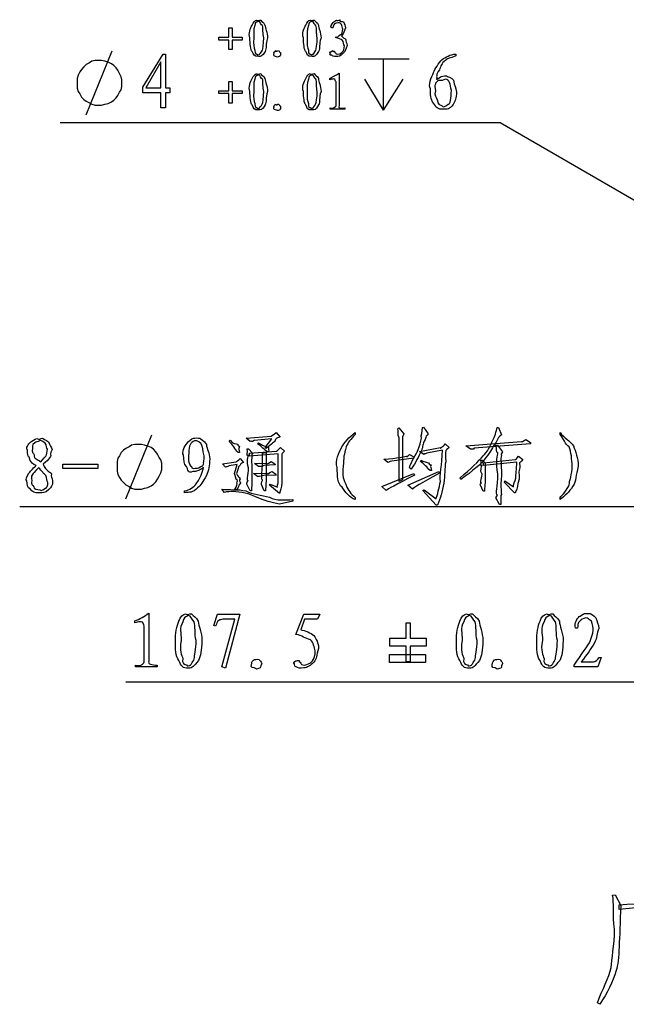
# Model space of a CAD drawing. Header units: millimetres. Extents: x 3 to 297, y 2 to 209.
# Tile 56 of 92: x 132 to 158, y 125 to 168. Entities that reach past the tile are written whole.
import ezdxf

# ---------------------------------------------------------------- set-up
doc = ezdxf.new("R2010")
doc.units = ezdxf.units.MM
doc.layers.get('0').update_dxf_attribs({"linetype": 'CONTINUOUS'})

msp = doc.modelspace()

# ---------------------------------------------------------------- linework, layer by layer
at = {"color": 5}
for p, q in [((140.72, 167.932), (140.857, 167.932)), ((140.72, 167.524), (140.72, 167.932)), ((140.857, 167.932), (140.857, 167.524)), ((142.285, 168.053), (142.285, 168.053)), ((144.611, 168.053), (144.611, 168.053)), ((145.24, 167.932), (145.185, 167.932)), ((140.284, 167.397), (140.284, 167.524)), ((140.284, 167.524), (140.72, 167.524)), ((140.72, 167.397), (140.284, 167.397)), ((140.72, 166.989), (140.72, 167.397)), ((140.857, 167.524), (141.293, 167.524)), ((141.293, 167.397), (140.857, 167.397)), ((140.857, 167.397), (140.857, 166.989)), ((141.293, 167.524), (141.293, 167.397)), ((145.367, 167.491), (145.367, 167.546)), ((134.515, 164.148), (135.643, 166.934)), ((140.857, 166.989), (140.72, 166.989)), ((141.844, 166.967), (141.844, 166.967)), ((144.17, 166.967), (144.17, 166.967)), ((134.902, 166.511), (134.761, 166.475)), ((135.044, 166.511), (134.902, 166.511)), ((135.184, 166.511), (135.044, 166.511)), ((135.326, 166.475), (135.184, 166.511)), ((136.98, 165.349), (137.856, 166.788)), ((137.856, 166.788), (137.961, 166.788)), ((137.961, 166.788), (137.961, 165.322)), ((142.903, 166.686), (142.903, 166.686)), ((146.333, 166.581), (148.555, 166.581)), ((147.425, 166.581), (147.425, 164.358)), ((150.58, 166.788), (150.58, 166.711)), ((134.302, 166.122), (134.232, 166.018)), ((134.408, 166.229), (134.302, 166.122)), ((134.515, 166.335), (134.408, 166.229)), ((134.655, 166.405), (134.515, 166.335)), ((134.761, 166.475), (134.655, 166.405)), ((135.467, 166.441), (135.326, 166.475)), ((135.607, 166.371), (135.467, 166.441)), ((135.713, 166.299), (135.607, 166.371)), ((135.819, 166.194), (135.713, 166.299)), ((135.89, 166.088), (135.819, 166.194)), ((135.96, 165.946), (135.89, 166.088)), ((137.757, 166.446), (137.101, 165.322)), ((137.757, 165.322), (137.757, 166.446)), ((134.162, 165.876), (134.126, 165.735)), ((134.126, 165.735), (134.126, 165.593)), ((134.232, 166.018), (134.162, 165.876)), ((136.032, 165.806), (135.96, 165.946)), ((136.066, 165.665), (136.032, 165.806)), ((136.066, 165.523), (136.066, 165.665)), ((142.285, 165.725), (142.285, 165.725)), ((144.611, 165.725), (144.611, 165.725)), ((145.102, 165.676), (145.102, 165.731)), ((145.51, 165.963), (145.51, 164.563)), ((146.615, 165.699), (147.425, 164.358)), ((148.273, 165.699), (147.425, 164.358)), ((150.481, 165.652), (150.481, 165.652)), ((134.126, 165.593), (134.126, 165.453)), ((134.126, 165.453), (134.126, 165.312)), ((134.126, 165.312), (134.162, 165.17)), ((135.96, 165.136), (136.032, 165.24)), ((136.032, 165.24), (136.066, 165.383)), ((136.066, 165.383), (136.066, 165.523)), ((136.98, 165.101), (136.98, 165.349)), ((137.101, 165.322), (137.757, 165.322)), ((137.961, 165.322), (138.154, 165.322)), ((138.154, 165.322), (138.154, 165.101)), ((140.72, 165.604), (140.857, 165.604)), ((140.72, 165.196), (140.72, 165.604)), ((140.857, 165.604), (140.857, 165.196)), ((145.372, 164.546), (145.372, 165.577)), ((134.162, 165.17), (134.232, 165.064)), ((134.232, 165.064), (134.302, 164.924)), ((134.302, 164.924), (134.408, 164.817)), ((134.408, 164.817), (134.515, 164.747)), ((135.607, 164.711), (135.713, 164.783)), ((135.713, 164.783), (135.819, 164.888)), ((135.819, 164.888), (135.89, 164.994)), ((135.89, 164.994), (135.96, 165.136)), ((137.757, 165.101), (136.98, 165.101)), ((137.757, 164.451), (137.757, 165.101)), ((138.154, 165.101), (137.961, 165.101)), ((137.961, 165.101), (137.961, 164.451)), ((140.284, 165.07), (140.284, 165.196)), ((140.284, 165.196), (140.72, 165.196)), ((140.72, 165.07), (140.284, 165.07)), ((140.72, 164.662), (140.72, 165.07)), ((140.857, 165.196), (141.293, 165.196)), ((141.293, 165.07), (140.857, 165.07)), ((140.857, 165.07), (140.857, 164.662)), ((141.293, 165.196), (141.293, 165.07)), ((149.692, 165.195), (149.692, 165.195)), ((134.515, 164.747), (134.655, 164.677)), ((134.655, 164.677), (134.761, 164.607)), ((134.761, 164.607), (134.902, 164.571)), ((134.902, 164.571), (135.044, 164.571)), ((135.044, 164.571), (135.184, 164.571)), ((135.184, 164.571), (135.326, 164.607)), ((135.326, 164.607), (135.467, 164.641)), ((135.467, 164.641), (135.607, 164.711)), ((137.961, 164.451), (137.757, 164.451)), ((140.857, 164.662), (140.72, 164.662)), ((141.844, 164.64), (141.844, 164.64)), ((142.903, 164.358), (142.903, 164.358)), ((144.17, 164.64), (144.17, 164.64)), ((145.118, 164.397), (145.118, 164.452)), ((145.752, 164.397), (145.118, 164.397)), ((145.752, 164.452), (145.752, 164.397)), ((152.506, 163.795), (133.386, 163.795)), ((161.536, 158.574), (152.506, 163.795)), ((136.242, 147.461), (137.371, 150.247)), ((142.767, 150.345), (142.944, 150.142)), ((146.208, 150.334), (146.208, 150.252)), ((148.062, 150.5), (148.101, 150.538)), ((148.101, 150.538), (148.321, 150.279)), ((149.126, 150.56), (149.181, 150.577)), ((149.181, 150.577), (149.38, 150.29)), ((152.379, 150.555), (152.435, 150.555)), ((152.435, 150.555), (152.561, 150.235)), ((155.109, 150.252), (155.109, 150.334)), ((136.631, 149.824), (136.489, 149.79)), ((136.772, 149.824), (136.631, 149.824)), ((136.914, 149.824), (136.772, 149.824)), ((137.054, 149.79), (136.914, 149.824)), ((140.728, 149.954), (140.766, 150.009)), ((141.461, 150.092), (142.553, 150.18)), ((141.637, 149.954), (141.461, 150.092)), ((141.637, 149.954), (141.637, 149.954)), ((142.58, 150.064), (141.814, 149.993)), ((141.963, 149.844), (142.007, 149.899)), ((142.288, 149.689), (142.58, 150.064)), ((148.117, 148.212), (148.117, 150.114)), ((149.082, 150.092), (149.082, 150.092)), ((150.118, 149.855), (150.294, 149.689)), ((151.018, 149.761), (153.432, 149.954)), ((153.823, 149.855), (151.371, 149.662)), ((152.192, 150.004), (152.192, 150.004)), ((153.625, 150.037), (153.823, 149.91)), ((153.823, 149.91), (153.823, 149.855)), ((136.032, 149.472), (135.96, 149.331)), ((136.136, 149.578), (136.032, 149.472)), ((136.242, 149.648), (136.136, 149.578)), ((136.385, 149.718), (136.242, 149.648)), ((136.489, 149.79), (136.385, 149.718)), ((137.195, 149.754), (137.054, 149.79)), ((137.337, 149.684), (137.195, 149.754)), ((137.443, 149.614), (137.337, 149.684)), ((137.547, 149.508), (137.443, 149.614)), ((137.619, 149.401), (137.547, 149.508)), ((137.69, 149.261), (137.619, 149.401)), ((139.551, 149.767), (139.551, 149.767)), ((141.175, 149.474), (141.119, 149.474)), ((141.516, 149.629), (141.571, 149.629)), ((141.571, 149.629), (141.737, 149.436)), ((141.61, 149.436), (142.767, 149.529)), ((141.61, 149.309), (141.61, 149.436)), ((142.861, 149.419), (141.61, 149.309)), ((142.183, 149.436), (142.332, 149.474)), ((142.332, 149.64), (142.288, 149.689)), ((142.332, 149.474), (142.332, 148.3)), ((142.442, 149.519), (142.398, 149.502)), ((142.861, 148.24), (142.861, 149.419)), ((142.96, 149.689), (143.126, 149.529)), ((148.564, 149.381), (148.757, 149.281)), ((148.999, 149.519), (149.914, 149.689)), ((149.192, 149.392), (148.999, 149.519)), ((149.997, 149.574), (149.324, 149.447)), ((151.211, 149.612), (151.018, 149.761)), ((152.324, 149.789), (152.396, 149.789)), ((152.396, 149.789), (152.616, 149.502)), ((132.537, 149.065), (132.537, 149.065)), ((132.636, 148.971), (132.636, 148.971)), ((133.493, 148.971), (135.015, 148.971)), ((133.493, 148.778), (133.493, 148.971)), ((135.015, 148.971), (135.015, 148.778)), ((135.89, 149.225), (135.855, 149.085)), ((135.855, 149.085), (135.855, 148.942)), ((135.855, 148.942), (135.855, 148.802)), ((135.96, 149.331), (135.89, 149.225)), ((137.76, 149.155), (137.69, 149.261)), ((137.796, 149.013), (137.76, 149.155)), ((137.796, 148.872), (137.796, 149.013)), ((139.882, 149.193), (139.882, 149.193)), ((140.436, 148.973), (141.037, 149.067)), ((140.574, 148.835), (140.436, 148.973)), ((141.081, 148.945), (140.728, 148.89)), ((140.954, 148.565), (141.081, 148.945)), ((141.202, 149.215), (141.351, 149.039)), ((141.825, 149), (142.36, 149.012)), ((142.007, 148.863), (141.825, 149)), ((142.553, 149.083), (142.718, 148.973)), ((142.553, 149.083), (142.553, 149.083)), ((142.718, 148.973), (142.723, 148.929)), ((147.627, 149.039), (147.445, 149.177)), ((148.757, 149.226), (147.792, 149.094)), ((148.757, 149.281), (148.757, 149.226)), ((149.043, 149.083), (149.071, 149.138)), ((149.043, 149.083), (149.043, 149.083)), ((151.674, 149.138), (151.718, 149.138)), ((151.718, 149.138), (151.861, 149.028)), ((151.784, 149.028), (153.162, 149.166)), ((153.239, 149.056), (151.784, 148.901)), ((151.784, 148.901), (151.784, 149.028)), ((151.861, 149.028), (151.861, 148.157)), ((153.239, 149.056), (153.239, 149.056)), ((153.305, 149.309), (153.498, 149.166)), ((132.443, 148.806), (132.443, 148.806)), ((135.015, 148.778), (133.493, 148.778)), ((135.855, 148.802), (135.855, 148.66)), ((135.855, 148.66), (135.89, 148.519)), ((135.89, 148.519), (135.96, 148.379)), ((137.69, 148.449), (137.76, 148.59)), ((137.76, 148.59), (137.796, 148.732)), ((137.796, 148.732), (137.796, 148.872)), ((141.792, 148.565), (142.371, 148.576)), ((141.963, 148.427), (141.792, 148.565)), ((142.723, 148.929), (142.238, 148.901)), ((142.591, 148.648), (142.751, 148.537)), ((142.591, 148.648), (142.591, 148.648)), ((142.751, 148.537), (142.767, 148.493)), ((147.367, 147.992), (148.757, 148.565)), ((148.498, 148.047), (149.842, 148.648)), ((148.635, 148.752), (148.564, 148.807)), ((148.757, 148.565), (148.784, 148.493)), ((149.517, 148.686), (149.462, 148.686)), ((149.842, 148.648), (149.87, 148.576)), ((152.407, 148.537), (152.407, 148.537)), ((155.897, 148.879), (155.897, 148.879)), ((135.96, 148.379), (136.032, 148.273)), ((136.032, 148.273), (136.136, 148.167)), ((136.136, 148.167), (136.242, 148.06)), ((137.337, 148.026), (137.443, 148.096)), ((137.443, 148.096), (137.547, 148.203)), ((137.547, 148.203), (137.619, 148.307)), ((137.619, 148.307), (137.69, 148.449)), ((141.637, 147.804), (141.5, 148.102)), ((141.72, 148.168), (141.692, 147.804)), ((142.767, 148.493), (142.238, 148.466)), ((142.332, 148.3), (142.305, 147.804)), ((142.481, 148.058), (142.508, 148.102)), ((142.508, 148.102), (142.823, 147.964)), ((143.015, 148.141), (143.015, 148.141)), ((148.266, 148.278), (148.117, 148.212)), ((150.803, 148.3), (150.764, 148.372)), ((152.699, 148.168), (152.71, 148.24)), ((153.134, 147.721), (152.699, 148.168)), ((152.71, 148.24), (153.09, 147.975)), ((136.242, 148.06), (136.385, 147.99)), ((136.385, 147.99), (136.489, 147.92)), ((136.489, 147.92), (136.631, 147.884)), ((136.631, 147.884), (136.772, 147.884)), ((136.772, 147.884), (136.914, 147.884)), ((136.914, 147.884), (137.054, 147.92)), ((137.054, 147.92), (137.195, 147.954)), ((137.195, 147.954), (137.337, 148.026)), ((138.791, 147.721), (138.791, 147.804)), ((140.518, 147.733), (140.414, 147.881)), ((141.053, 147.843), (140.954, 147.843)), ((141.456, 147.799), (141.456, 147.799)), ((141.692, 147.804), (141.637, 147.804)), ((142.255, 147.804), (142.128, 148.074)), ((142.305, 147.804), (142.255, 147.804)), ((142.916, 147.694), (142.481, 148.058)), ((145.635, 147.969), (145.635, 147.969)), ((147.555, 147.815), (147.367, 147.992)), ((147.555, 147.815), (147.555, 147.815)), ((148.69, 147.881), (148.498, 148.047)), ((149.153, 147.815), (149.208, 147.854)), ((149.732, 147.187), (149.153, 147.815)), ((149.208, 147.854), (149.721, 147.457)), ((151.773, 147.788), (151.646, 148.047)), ((151.823, 147.788), (151.773, 147.788)), ((143.49, 147.363), (142.916, 147.225)), ((143.49, 147.429), (143.49, 147.363)), ((146.208, 147.512), (146.208, 147.429)), ((152.479, 147.215), (152.324, 147.496)), ((155.109, 147.429), (155.109, 147.512)), ((159.209, 147.108), (131.622, 147.108)), ((149.787, 147.187), (149.732, 147.187)), ((152.534, 147.215), (152.479, 147.215)), ((136.621, 142.067), (136.621, 142.15)), ((137.239, 142.492), (137.239, 140.397)), ((139.38, 142.139), (139.38, 142.139)), ((140.056, 141.952), (140.221, 142.442)), ((140.221, 142.442), (141.191, 142.442)), ((140.414, 140.155), (140.971, 142.222)), ((140.971, 142.222), (140.452, 142.222)), ((141.191, 142.442), (140.574, 140.1)), ((143.627, 141.555), (143.98, 142.442)), ((144.008, 142.222), (143.837, 141.77)), ((143.98, 142.442), (144.664, 142.442)), ((144.57, 142.222), (144.008, 142.222)), ((144.664, 142.442), (144.57, 142.222)), ((151.594, 142.139), (151.594, 142.139)), ((155.083, 142.139), (155.083, 142.139)), ((137.029, 140.37), (137.029, 141.924)), ((140.138, 141.924), (140.056, 141.952)), ((148.423, 142.062), (148.588, 142.062)), ((148.423, 141.395), (148.423, 142.062)), ((148.588, 142.062), (148.588, 141.395)), ((155.869, 141.841), (155.786, 141.841)), ((147.718, 141.048), (147.718, 141.395)), ((147.718, 141.395), (148.423, 141.395)), ((148.588, 141.395), (149.294, 141.395)), ((149.294, 141.395), (149.294, 141.048)), ((144.471, 140.855), (144.471, 140.855)), ((148.423, 141.048), (147.718, 141.048)), ((148.423, 140.375), (148.423, 141.048)), ((149.294, 141.048), (148.588, 141.048)), ((148.588, 141.048), (148.588, 140.375)), ((138.713, 140.508), (138.713, 140.508)), ((147.69, 140.695), (149.266, 140.695)), ((147.69, 140.348), (147.69, 140.695)), ((149.266, 140.695), (149.266, 140.348)), ((150.927, 140.508), (150.927, 140.508)), ((154.416, 140.508), (154.416, 140.508)), ((156.894, 140.563), (156.756, 140.155)), ((156.811, 140.563), (156.894, 140.563)), ((136.649, 140.155), (136.649, 140.232)), ((137.603, 140.155), (136.649, 140.155)), ((137.603, 140.232), (137.603, 140.155)), ((140.574, 140.1), (140.414, 140.155)), ((142.048, 140.1), (142.048, 140.1)), ((149.266, 140.348), (147.69, 140.348)), ((148.588, 140.375), (148.423, 140.375)), ((152.517, 140.1), (152.517, 140.1)), ((155.731, 140.155), (155.731, 140.232)), ((156.756, 140.155), (155.731, 140.155)), ((156.034, 140.37), (156.568, 140.37)), ((156.034, 140.37), (156.034, 140.37)), ((161.749, 139.488), (136.242, 139.488))]:
    msp.add_line(p, q, dxfattribs=at)
at = {"color": 0}
for p, q in [((157.395, 130.226), (157.506, 130.248)), ((157.506, 130.248), (157.748, 129.785)), ((161.144, 129.962), (157.682, 129.609)), ((157.682, 129.609), (157.682, 129.807)), ((156.844, 125.486), (156.734, 125.552))]:
    msp.add_line(p, q, dxfattribs=at)
at = {"color": 5}
for points in [[(141.728, 168.053), (141.795, 168.18), (141.857, 168.257), (141.916, 168.268)], [(142.004, 168.213), (141.839, 168.154), (141.877, 168.152), (141.844, 168.031)], [(141.916, 168.268), (141.916, 168.205), (142.039, 168.282), (142.098, 168.268)], [(142.175, 168.031), (142.106, 168.037), (142.081, 168.213), (142.004, 168.213)], [(142.098, 168.268), (142.15, 168.18), (142.219, 168.185), (142.285, 168.053)], [(144.055, 168.053), (144.121, 168.18), (144.183, 168.257), (144.242, 168.268)], [(144.33, 168.213), (144.165, 168.154), (144.204, 168.152), (144.17, 168.031)], [(144.242, 168.268), (144.242, 168.205), (144.365, 168.282), (144.424, 168.268)], [(144.501, 168.031), (144.432, 168.037), (144.407, 168.213), (144.33, 168.213)], [(144.424, 168.268), (144.476, 168.18), (144.545, 168.185), (144.611, 168.053)], [(145.251, 168.164), (145.284, 168.18), (145.344, 168.257), (145.399, 168.268)], [(145.399, 168.268), (145.394, 168.205), (145.506, 168.285), (145.554, 168.274)], [(145.554, 168.274), (145.489, 168.183), (145.653, 168.229), (145.708, 168.174)], [(141.629, 167.491), (141.544, 167.68), (141.662, 167.921), (141.728, 168.053)], [(141.844, 168.031), (141.773, 167.797), (141.795, 167.733), (141.795, 167.491)], [(142.23, 167.491), (142.18, 167.68), (142.211, 167.913), (142.175, 168.031)], [(142.285, 168.053), (142.287, 167.915), (142.391, 167.733), (142.396, 167.491)], [(143.956, 167.491), (143.87, 167.68), (143.988, 167.921), (144.055, 168.053)], [(144.17, 168.031), (144.099, 167.797), (144.121, 167.733), (144.121, 167.491)], [(144.556, 167.491), (144.507, 167.68), (144.537, 167.913), (144.501, 168.031)], [(144.611, 168.053), (144.613, 167.915), (144.718, 167.733), (144.721, 167.491)], [(145.185, 167.932), (145.081, 167.944), (145.209, 168.104), (145.251, 168.164)], [(145.311, 168.103), (145.247, 168.05), (145.253, 168.016), (145.24, 167.932)], [(145.466, 168.152), (145.317, 168.114), (145.347, 168.136), (145.311, 168.103)], [(145.615, 168.081), (145.566, 168.114), (145.532, 168.152), (145.466, 168.152)], [(145.571, 167.645), (145.632, 167.606), (145.664, 167.789), (145.664, 167.877)], [(145.785, 167.937), (145.714, 167.746), (145.726, 167.714), (145.609, 167.59)], [(145.664, 167.877), (145.632, 167.904), (145.647, 168.037), (145.615, 168.081)], [(145.708, 168.174), (145.717, 168.077), (145.788, 168.044), (145.785, 167.937)], [(141.728, 166.907), (141.662, 166.959), (141.629, 167.248), (141.629, 167.491)], [(141.795, 167.491), (141.773, 167.195), (141.811, 167.073), (141.844, 166.967)], [(142.175, 166.967), (142.18, 166.959), (142.23, 167.248), (142.23, 167.491)], [(142.396, 167.491), (142.294, 167.195), (142.364, 167.053), (142.291, 166.907)], [(144.055, 166.907), (143.988, 166.959), (143.956, 167.248), (143.956, 167.491)], [(144.121, 167.491), (144.099, 167.195), (144.137, 167.073), (144.17, 166.967)], [(144.501, 166.967), (144.507, 166.959), (144.556, 167.248), (144.556, 167.491)], [(144.721, 167.491), (144.619, 167.195), (144.69, 167.053), (144.617, 166.907)], [(145.367, 167.546), (145.39, 167.474), (145.507, 167.579), (145.571, 167.645)], [(145.653, 167.386), (145.571, 167.43), (145.501, 167.483), (145.367, 167.491)], [(145.609, 167.59), (145.681, 167.459), (145.755, 167.492), (145.796, 167.43)], [(145.736, 167.149), (145.681, 167.191), (145.708, 167.327), (145.653, 167.386)], [(145.796, 167.43), (145.765, 167.338), (145.863, 167.283), (145.863, 167.166)], [(141.844, 166.967), (141.839, 166.747), (141.912, 166.799), (141.949, 166.785)], [(142.065, 166.785), (141.989, 166.747), (142.138, 166.86), (142.175, 166.967)], [(142.677, 166.829), (142.641, 166.827), (142.715, 166.934), (142.759, 166.945)], [(142.759, 166.945), (142.733, 166.849), (142.85, 166.956), (142.892, 166.945)], [(142.892, 166.945), (142.936, 166.827), (142.959, 166.893), (142.963, 166.824)], [(144.17, 166.967), (144.165, 166.747), (144.238, 166.799), (144.275, 166.785)], [(144.391, 166.785), (144.315, 166.747), (144.464, 166.86), (144.501, 166.967)], [(145.162, 166.907), (145.081, 166.831), (145.203, 166.936), (145.229, 166.94)], [(145.229, 166.94), (145.253, 166.838), (145.285, 166.936), (145.311, 166.918)], [(145.311, 166.918), (145.306, 166.805), (145.361, 166.864), (145.383, 166.802)], [(145.664, 166.901), (145.681, 166.875), (145.736, 167.05), (145.736, 167.149)], [(145.863, 167.166), (145.765, 166.985), (145.808, 166.94), (145.697, 166.841)], [(142.004, 166.692), (141.795, 166.67), (141.795, 166.763), (141.728, 166.907)], [(141.949, 166.785), (141.916, 166.716), (142.028, 166.77), (142.065, 166.785)], [(142.291, 166.907), (142.15, 166.67), (142.125, 166.692), (142.004, 166.692)], [(142.748, 166.692), (142.623, 166.698), (142.668, 166.766), (142.677, 166.829)], [(142.903, 166.686), (142.85, 166.643), (142.803, 166.666), (142.748, 166.692)], [(142.963, 166.824), (142.947, 166.692), (142.949, 166.711), (142.903, 166.686)], [(144.33, 166.692), (144.121, 166.67), (144.121, 166.763), (144.055, 166.907)], [(144.275, 166.785), (144.242, 166.716), (144.353, 166.77), (144.391, 166.785)], [(144.617, 166.907), (144.476, 166.67), (144.452, 166.692), (144.33, 166.692)], [(145.135, 166.835), (145.044, 166.794), (145.143, 166.887), (145.162, 166.907)], [(145.196, 166.741), (145.044, 166.736), (145.135, 166.805), (145.135, 166.835)], [(145.394, 166.692), (145.242, 166.67), (145.235, 166.708), (145.196, 166.741)], [(145.383, 166.802), (145.467, 166.743), (145.616, 166.835), (145.664, 166.901)], [(145.697, 166.841), (145.544, 166.67), (145.485, 166.692), (145.394, 166.692)], [(149.61, 165.994), (149.673, 166.127), (149.827, 166.409), (149.99, 166.557)], [(150.139, 166.523), (149.935, 166.38), (149.931, 166.275), (149.868, 166.099)], [(149.99, 166.557), (150.118, 166.656), (150.351, 166.78), (150.58, 166.788)], [(150.58, 166.711), (150.29, 166.592), (150.26, 166.63), (150.139, 166.523)], [(149.868, 166.099), (149.692, 165.913), (149.765, 165.793), (149.747, 165.702)], [(141.629, 165.163), (141.544, 165.352), (141.662, 165.593), (141.728, 165.725)], [(141.728, 165.725), (141.795, 165.852), (141.857, 165.93), (141.916, 165.941)], [(141.844, 165.704), (141.773, 165.469), (141.795, 165.406), (141.795, 165.163)], [(142.004, 165.886), (141.839, 165.826), (141.877, 165.825), (141.844, 165.704)], [(141.916, 165.941), (141.916, 165.877), (142.039, 165.954), (142.098, 165.941)], [(142.175, 165.704), (142.106, 165.709), (142.081, 165.886), (142.004, 165.886)], [(142.098, 165.941), (142.15, 165.852), (142.219, 165.858), (142.285, 165.725)], [(142.23, 165.163), (142.18, 165.352), (142.211, 165.585), (142.175, 165.704)], [(142.285, 165.725), (142.287, 165.588), (142.391, 165.406), (142.396, 165.163)], [(143.956, 165.163), (143.87, 165.352), (143.988, 165.593), (144.055, 165.725)], [(144.055, 165.725), (144.121, 165.852), (144.183, 165.93), (144.242, 165.941)], [(144.17, 165.704), (144.099, 165.469), (144.121, 165.406), (144.121, 165.163)], [(144.33, 165.886), (144.165, 165.826), (144.204, 165.825), (144.17, 165.704)], [(144.242, 165.941), (144.242, 165.877), (144.365, 165.954), (144.424, 165.941)], [(144.501, 165.704), (144.432, 165.709), (144.407, 165.886), (144.33, 165.886)], [(144.424, 165.941), (144.476, 165.852), (144.545, 165.858), (144.611, 165.725)], [(144.556, 165.163), (144.507, 165.352), (144.537, 165.585), (144.501, 165.704)], [(144.611, 165.725), (144.613, 165.588), (144.718, 165.406), (144.721, 165.163)], [(145.102, 165.731), (145.165, 165.778), (145.38, 165.863), (145.51, 165.963)], [(145.284, 165.709), (145.207, 165.709), (145.168, 165.698), (145.102, 165.676)], [(145.372, 165.577), (145.32, 165.595), (145.342, 165.712), (145.284, 165.709)], [(149.472, 165.283), (149.372, 165.439), (149.517, 165.77), (149.61, 165.994)], [(149.747, 165.702), (149.728, 165.622), (149.855, 165.771), (149.907, 165.801)], [(150.133, 165.702), (149.879, 165.586), (149.852, 165.677), (149.797, 165.631)], [(149.907, 165.801), (149.953, 165.803), (150.05, 165.851), (150.172, 165.851)], [(150.387, 165.211), (150.334, 165.468), (150.301, 165.702), (150.133, 165.702)], [(150.172, 165.851), (150.199, 165.803), (150.399, 165.785), (150.481, 165.652)], [(150.481, 165.652), (150.482, 165.421), (150.607, 165.347), (150.607, 165.135)], [(149.615, 164.655), (149.49, 164.826), (149.472, 165.037), (149.472, 165.283)], [(149.703, 165.487), (149.637, 165.395), (149.692, 165.341), (149.692, 165.195)], [(149.797, 165.631), (149.655, 165.494), (149.714, 165.538), (149.703, 165.487)], [(150.243, 164.611), (150.334, 164.579), (150.387, 164.884), (150.387, 165.211)], [(141.728, 164.579), (141.662, 164.632), (141.629, 164.921), (141.629, 165.163)], [(141.795, 165.163), (141.773, 164.867), (141.811, 164.746), (141.844, 164.64)], [(142.175, 164.64), (142.18, 164.632), (142.23, 164.921), (142.23, 165.163)], [(142.396, 165.163), (142.294, 164.867), (142.364, 164.725), (142.291, 164.579)], [(144.055, 164.579), (143.988, 164.632), (143.956, 164.921), (143.956, 165.163)], [(144.121, 165.163), (144.099, 164.867), (144.137, 164.746), (144.17, 164.64)], [(144.501, 164.64), (144.507, 164.632), (144.556, 164.921), (144.556, 165.163)], [(144.721, 165.163), (144.619, 164.867), (144.69, 164.725), (144.617, 164.579)], [(149.692, 165.195), (149.637, 164.983), (149.722, 164.908), (149.786, 164.776)], [(150.607, 165.135), (150.599, 164.877), (150.559, 164.744), (150.464, 164.605)], [(142.004, 164.364), (141.795, 164.342), (141.795, 164.436), (141.728, 164.579)], [(141.844, 164.64), (141.839, 164.419), (141.912, 164.472), (141.949, 164.458)], [(141.949, 164.458), (141.916, 164.389), (142.028, 164.443), (142.065, 164.458)], [(142.065, 164.458), (141.989, 164.419), (142.138, 164.532), (142.175, 164.64)], [(142.291, 164.579), (142.15, 164.342), (142.125, 164.364), (142.004, 164.364)], [(142.748, 164.364), (142.623, 164.371), (142.668, 164.439), (142.677, 164.502)], [(142.677, 164.502), (142.641, 164.499), (142.715, 164.607), (142.759, 164.618)], [(142.759, 164.618), (142.733, 164.521), (142.85, 164.629), (142.892, 164.618)], [(142.903, 164.358), (142.85, 164.316), (142.803, 164.338), (142.748, 164.364)], [(142.892, 164.618), (142.936, 164.499), (142.959, 164.565), (142.963, 164.496)], [(142.963, 164.496), (142.947, 164.364), (142.949, 164.384), (142.903, 164.358)], [(144.33, 164.364), (144.121, 164.342), (144.121, 164.436), (144.055, 164.579)], [(144.17, 164.64), (144.165, 164.419), (144.238, 164.472), (144.275, 164.458)], [(144.275, 164.458), (144.242, 164.389), (144.353, 164.443), (144.391, 164.458)], [(144.391, 164.458), (144.315, 164.419), (144.464, 164.532), (144.501, 164.64)], [(144.617, 164.579), (144.476, 164.342), (144.452, 164.364), (144.33, 164.364)], [(145.118, 164.452), (145.191, 164.4), (145.361, 164.483), (145.372, 164.546)], [(145.51, 164.563), (145.427, 164.4), (145.605, 164.452), (145.752, 164.452)], [(150.04, 164.396), (149.802, 164.363), (149.714, 164.481), (149.615, 164.655)], [(149.786, 164.776), (149.761, 164.605), (149.915, 164.569), (149.99, 164.545)], [(149.99, 164.545), (150.026, 164.436), (150.147, 164.54), (150.243, 164.611)], [(150.464, 164.605), (150.29, 164.363), (150.227, 164.396), (150.04, 164.396)], [(142.553, 150.18), (142.515, 150.161), (142.668, 150.246), (142.767, 150.345)], [(145.63, 149.711), (145.704, 149.856), (145.958, 150.172), (146.208, 150.334)], [(146.208, 150.252), (146.006, 150.043), (145.892, 149.917), (145.812, 149.711)], [(148.117, 150.114), (148.037, 150.242), (148.098, 150.379), (148.062, 150.5)], [(148.321, 150.279), (148.255, 150.143), (148.266, 150.155), (148.266, 150.13)], [(149.082, 150.092), (149.062, 150.216), (149.126, 150.373), (149.126, 150.56)], [(149.38, 150.29), (149.294, 150.187), (149.281, 150.17), (149.253, 150.042)], [(152.192, 150.004), (152.253, 150.136), (152.353, 150.408), (152.379, 150.555)], [(152.561, 150.235), (152.451, 150.161), (152.419, 150.106), (152.335, 149.926)], [(155.109, 150.334), (155.28, 150.099), (155.557, 149.987), (155.694, 149.756)], [(155.512, 149.711), (155.324, 149.808), (155.289, 150.097), (155.109, 150.252)], [(131.964, 149.589), (131.855, 149.66), (132.009, 149.842), (132.102, 149.931)], [(132.102, 149.931), (132.157, 149.954), (132.284, 150.07), (132.372, 150.085)], [(132.278, 149.892), (132.12, 149.777), (132.184, 149.749), (132.184, 149.649)], [(132.509, 149.991), (132.362, 149.906), (132.34, 149.958), (132.278, 149.892)], [(132.372, 150.085), (132.454, 149.987), (132.545, 150.104), (132.62, 150.09)], [(132.735, 149.876), (132.664, 149.906), (132.6, 149.991), (132.509, 149.991)], [(132.62, 150.09), (132.6, 150.079), (132.78, 150.026), (132.879, 149.931)], [(132.824, 149.616), (132.781, 149.634), (132.793, 149.798), (132.735, 149.876)], [(132.879, 149.931), (132.917, 149.771), (133.028, 149.724), (133.028, 149.6)], [(138.746, 149.37), (138.647, 149.463), (138.796, 149.745), (138.895, 149.877)], [(138.895, 149.877), (138.967, 149.962), (139.091, 150.081), (139.176, 150.092)], [(139.221, 149.982), (139.04, 149.882), (138.979, 149.786), (138.973, 149.453)], [(139.176, 150.092), (139.256, 150.106), (139.355, 150.106), (139.452, 150.092)], [(139.551, 149.767), (139.474, 149.918), (139.378, 149.999), (139.221, 149.982)], [(139.452, 150.092), (139.448, 150.081), (139.642, 149.99), (139.738, 149.822)], [(139.738, 149.822), (139.756, 149.629), (139.882, 149.447), (139.882, 149.193)], [(141.119, 149.474), (140.954, 149.618), (140.896, 149.806), (140.728, 149.954)], [(140.766, 150.009), (140.866, 149.834), (141.049, 149.863), (141.097, 149.827)], [(141.097, 149.827), (141.082, 149.761), (141.176, 149.757), (141.18, 149.728)], [(141.814, 149.993), (141.7, 149.907), (141.71, 149.979), (141.637, 149.954)], [(142.398, 149.502), (142.262, 149.581), (142.146, 149.733), (141.963, 149.844)], [(142.007, 149.899), (142.251, 149.724), (142.411, 149.707), (142.437, 149.689)], [(142.746, 150.031), (142.699, 149.907), (142.589, 149.874), (142.332, 149.64)], [(142.944, 150.142), (142.74, 150.081), (142.767, 150.06), (142.746, 150.031)], [(148.266, 150.13), (148.255, 150.092), (148.266, 149.487), (148.266, 148.278)], [(148.944, 149.607), (149.007, 149.735), (149.056, 149.97), (149.082, 150.092)], [(149.253, 150.042), (149.117, 149.816), (149.166, 149.75), (149.082, 149.541)], [(149.914, 149.689), (149.867, 149.587), (150.026, 149.745), (150.118, 149.855)], [(151.767, 149.326), (151.936, 149.463), (152.093, 149.786), (152.192, 150.004)], [(152.335, 149.926), (152.164, 149.684), (152.105, 149.526), (151.9, 149.265)], [(153.432, 149.954), (153.377, 149.882), (153.539, 149.982), (153.625, 150.037)], [(132.019, 149.291), (131.972, 149.263), (131.964, 149.448), (131.964, 149.589)], [(132.184, 149.649), (132.12, 149.462), (132.208, 149.458), (132.256, 149.374)], [(132.256, 149.374), (132.219, 149.178), (132.401, 149.189), (132.537, 149.065)], [(132.79, 149.368), (132.781, 149.326), (132.824, 149.52), (132.824, 149.616)], [(133.028, 149.6), (132.917, 149.407), (133.003, 149.375), (132.956, 149.291)], [(138.868, 148.863), (138.764, 148.937), (138.746, 149.167), (138.746, 149.37)], [(138.973, 149.453), (138.912, 149.1), (139.005, 148.926), (139.083, 148.868)], [(139.645, 149.32), (139.598, 149.364), (139.613, 149.608), (139.551, 149.767)], [(141.18, 149.728), (141.093, 149.587), (141.186, 149.618), (141.175, 149.474)], [(141.56, 149.353), (141.453, 149.283), (141.541, 149.481), (141.516, 149.629)], [(141.737, 149.436), (141.682, 149.345), (141.72, 149.306), (141.72, 149.271)], [(142.183, 148.289), (142.107, 148.22), (142.183, 148.708), (142.183, 149.436)], [(142.437, 149.689), (142.423, 149.57), (142.467, 149.614), (142.442, 149.519)], [(142.767, 149.529), (142.769, 149.492), (142.868, 149.593), (142.96, 149.689)], [(143.126, 149.529), (143.015, 149.419), (143.015, 149.414), (143.015, 149.37)], [(143.015, 149.37), (143.015, 149.217), (143.015, 148.919), (143.015, 148.141)], [(145.426, 148.824), (145.316, 149.117), (145.493, 149.461), (145.63, 149.711)], [(145.812, 149.711), (145.726, 149.4), (145.69, 149.232), (145.69, 148.879)], [(148.459, 149.315), (148.409, 149.228), (148.519, 149.344), (148.564, 149.381)], [(148.564, 148.807), (148.644, 149.1), (148.88, 149.408), (148.944, 149.607)], [(149.082, 149.541), (148.952, 149.279), (148.851, 149.068), (148.635, 148.752)], [(149.324, 149.447), (149.269, 149.419), (149.236, 149.421), (149.192, 149.392)], [(149.909, 148.218), (149.867, 148.423), (149.986, 148.956), (149.997, 149.574)], [(150.294, 149.689), (150.096, 149.519), (150.145, 149.57), (150.145, 149.541)], [(150.145, 149.541), (150.096, 149.463), (150.143, 149.359), (150.14, 149.072)], [(151.371, 149.662), (151.337, 149.565), (151.284, 149.641), (151.211, 149.612)], [(152.407, 149.453), (152.297, 149.481), (152.379, 149.615), (152.324, 149.789)], [(152.407, 148.537), (152.297, 149.029), (152.407, 149.404), (152.407, 149.453)], [(152.616, 149.502), (152.517, 149.389), (152.561, 149.375), (152.561, 149.342)], [(155.644, 148.879), (155.618, 149.166), (155.6, 149.509), (155.512, 149.711)], [(155.694, 149.756), (155.787, 149.519), (155.897, 149.232), (155.897, 148.879)], [(132.333, 148.9), (132.046, 149.028), (132.055, 149.232), (132.019, 149.291)], [(132.537, 149.065), (132.62, 149.189), (132.769, 149.302), (132.79, 149.368)], [(132.956, 149.291), (132.825, 149.12), (132.804, 149.1), (132.636, 148.971)], [(132.636, 148.971), (132.755, 148.657), (132.975, 148.613), (133.005, 148.547)], [(139.518, 148.874), (139.573, 148.846), (139.612, 148.958), (139.623, 149.017)], [(139.623, 149.017), (139.598, 148.967), (139.645, 149.179), (139.645, 149.32)], [(139.882, 149.193), (139.874, 148.89), (139.834, 148.7), (139.738, 148.466)], [(141.037, 149.067), (141.027, 149.067), (141.128, 149.127), (141.202, 149.215)], [(141.351, 149.039), (141.236, 148.992), (141.22, 148.953), (141.202, 148.918)], [(141.571, 148.807), (141.464, 149.091), (141.567, 149.316), (141.56, 149.353)], [(141.72, 149.271), (141.682, 149.155), (141.72, 148.865), (141.72, 148.168)], [(142.36, 149.012), (142.368, 148.912), (142.449, 149.046), (142.553, 149.083)], [(147.445, 149.177), (148.008, 149.217), (148.437, 149.31), (148.459, 149.315)], [(147.792, 149.094), (147.666, 149.067), (147.7, 149.068), (147.627, 149.039)], [(149.462, 148.686), (149.313, 148.827), (149.231, 148.962), (149.043, 149.083)], [(149.071, 149.138), (149.17, 149.056), (149.321, 149.05), (149.396, 149.017)], [(149.396, 149.017), (149.435, 148.875), (149.508, 148.958), (149.512, 148.929)], [(150.14, 149.072), (150.088, 148.776), (150.108, 148.48), (150.057, 148.146)], [(150.764, 148.372), (151.219, 148.758), (151.587, 149.09), (151.767, 149.326)], [(151.9, 149.265), (151.635, 148.926), (151.328, 148.682), (150.803, 148.3)], [(151.718, 148.912), (151.602, 148.864), (151.703, 149.017), (151.674, 149.138)], [(152.561, 149.342), (152.517, 149.21), (152.561, 149.029), (152.561, 148.493)], [(153.162, 149.166), (153.174, 149.129), (153.231, 149.221), (153.305, 149.309)], [(153.19, 148.361), (153.186, 148.504), (153.22, 148.747), (153.239, 149.056)], [(153.388, 149.056), (153.296, 149.029), (153.373, 148.959), (153.366, 148.824)], [(153.498, 149.166), (153.432, 149.067), (153.399, 149.073), (153.388, 149.056)], [(131.936, 148.233), (131.837, 148.263), (131.961, 148.462), (132.013, 148.569)], [(132.013, 148.569), (132.057, 148.594), (132.17, 148.785), (132.333, 148.9)], [(132.443, 148.806), (132.256, 148.62), (132.201, 148.564), (132.179, 148.509)], [(132.757, 148.47), (132.675, 148.521), (132.589, 148.681), (132.443, 148.806)], [(133.005, 148.547), (132.935, 148.41), (133.055, 148.379), (133.055, 148.233)], [(139.149, 148.642), (138.93, 148.548), (138.952, 148.726), (138.868, 148.863)], [(139.083, 148.868), (139.066, 148.747), (139.237, 148.785), (139.314, 148.796)], [(139.397, 148.686), (139.256, 148.648), (139.255, 148.634), (139.149, 148.642)], [(139.314, 148.796), (139.338, 148.772), (139.459, 148.836), (139.518, 148.874)], [(139.606, 148.819), (139.492, 148.721), (139.455, 148.722), (139.397, 148.686)], [(139.507, 148.488), (139.558, 148.584), (139.591, 148.748), (139.606, 148.819)], [(140.728, 148.89), (140.619, 148.82), (140.629, 148.871), (140.574, 148.835)], [(141.081, 148.295), (141.001, 148.247), (141.02, 148.444), (140.954, 148.565)], [(141.202, 148.918), (141.082, 148.802), (141.133, 148.763), (141.053, 148.565)], [(141.053, 148.565), (141.082, 148.394), (141.183, 148.395), (141.202, 148.334)], [(141.56, 148.262), (141.464, 148.203), (141.571, 148.48), (141.571, 148.807)], [(142.238, 148.901), (142.063, 148.82), (142.08, 148.88), (142.007, 148.863)], [(142.371, 148.576), (142.398, 148.504), (142.492, 148.61), (142.591, 148.648)], [(145.635, 147.969), (145.433, 148.086), (145.426, 148.485), (145.426, 148.824)], [(145.69, 148.879), (145.609, 148.463), (145.73, 148.253), (145.812, 148.052)], [(149.87, 148.576), (149.051, 148.103), (148.734, 147.954), (148.69, 147.881)], [(149.512, 148.929), (149.441, 148.82), (149.517, 148.821), (149.517, 148.686)], [(151.718, 148.526), (151.602, 148.692), (151.718, 148.886), (151.718, 148.912)], [(151.701, 148.157), (151.602, 148.114), (151.718, 148.298), (151.718, 148.526)], [(152.39, 147.622), (152.297, 147.669), (152.407, 147.975), (152.407, 148.537)], [(153.366, 148.824), (153.285, 148.639), (153.349, 148.518), (153.327, 148.317)], [(155.512, 148.063), (155.501, 148.229), (155.644, 148.529), (155.644, 148.879)], [(155.897, 148.879), (155.787, 148.463), (155.822, 148.237), (155.671, 148.003)], [(132.079, 147.886), (131.954, 147.91), (131.936, 148.114), (131.936, 148.233)], [(132.179, 148.509), (132.093, 148.393), (132.146, 148.372), (132.146, 148.266)], [(132.146, 148.266), (132.093, 148.065), (132.176, 148.068), (132.239, 147.979)], [(132.851, 148.172), (132.799, 148.208), (132.819, 148.373), (132.757, 148.47)], [(132.757, 147.935), (132.799, 147.886), (132.851, 148.069), (132.851, 148.172)], [(133.055, 148.233), (133.052, 148.003), (132.997, 147.968), (132.884, 147.869)], [(139.259, 148.063), (139.338, 148.169), (139.455, 148.34), (139.507, 148.488)], [(139.738, 148.466), (139.565, 148.185), (139.515, 148.054), (139.358, 147.937)], [(140.954, 147.843), (141.001, 147.887), (141.061, 148.05), (141.081, 148.113)], [(141.081, 148.113), (141.038, 148.132), (141.099, 148.24), (141.081, 148.295)], [(141.213, 148.135), (141.1, 148.011), (141.152, 147.967), (141.053, 147.843)], [(141.202, 148.334), (141.119, 148.269), (141.224, 148.204), (141.213, 148.135)], [(141.5, 148.102), (141.453, 148.132), (141.556, 148.229), (141.56, 148.262)], [(142.238, 148.466), (142.034, 148.412), (142.036, 148.445), (141.963, 148.427)], [(142.128, 148.074), (142.107, 148.151), (142.183, 148.256), (142.183, 148.289)], [(142.823, 147.964), (142.795, 147.931), (142.861, 148.136), (142.861, 148.24)], [(143.015, 148.141), (142.996, 147.931), (142.963, 147.837), (142.916, 147.694)], [(148.784, 148.493), (147.964, 148.055), (147.621, 147.884), (147.555, 147.815)], [(149.721, 147.457), (149.776, 147.616), (149.865, 147.931), (149.909, 148.218)], [(150.057, 148.146), (149.986, 147.757), (149.915, 147.496), (149.787, 147.187)], [(151.646, 148.047), (151.583, 148.077), (151.693, 148.138), (151.701, 148.157)], [(151.861, 148.157), (151.814, 148.03), (151.848, 147.967), (151.823, 147.788)], [(152.561, 148.493), (152.517, 147.905), (152.561, 147.679), (152.561, 147.65)], [(153.09, 147.975), (153.042, 148.077), (153.179, 148.207), (153.19, 148.361)], [(153.327, 148.317), (153.241, 148.004), (153.274, 147.971), (153.234, 147.876)], [(132.471, 147.72), (132.267, 147.687), (132.179, 147.775), (132.079, 147.886)], [(132.239, 147.979), (132.219, 147.893), (132.388, 147.852), (132.498, 147.852)], [(132.884, 147.869), (132.711, 147.687), (132.636, 147.72), (132.471, 147.72)], [(132.498, 147.852), (132.556, 147.775), (132.694, 147.88), (132.757, 147.935)], [(138.791, 147.804), (138.879, 147.784), (139.149, 147.931), (139.259, 148.063)], [(139.358, 147.937), (139.132, 147.713), (139.011, 147.747), (138.791, 147.721)], [(140.414, 147.881), (140.7, 147.832), (141.121, 147.89), (141.456, 147.799)], [(141.417, 147.711), (141.016, 147.768), (140.772, 147.806), (140.518, 147.733)], [(142.916, 147.225), (142.178, 147.358), (141.762, 147.622), (141.417, 147.711)], [(141.456, 147.799), (141.726, 147.651), (142.135, 147.622), (142.481, 147.534)], [(146.208, 147.429), (145.951, 147.505), (145.778, 147.738), (145.635, 147.969)], [(145.812, 148.052), (145.889, 147.823), (146.024, 147.669), (146.208, 147.512)], [(153.234, 147.876), (153.159, 147.695), (153.159, 147.729), (153.134, 147.721)], [(155.109, 147.512), (155.206, 147.609), (155.423, 147.872), (155.512, 148.063)], [(155.671, 148.003), (155.49, 147.757), (155.337, 147.577), (155.109, 147.429)], [(142.481, 147.534), (142.769, 147.358), (143.162, 147.411), (143.49, 147.429)], [(152.324, 147.496), (152.277, 147.457), (152.382, 147.575), (152.39, 147.622)], [(152.561, 147.65), (152.517, 147.611), (152.552, 147.476), (152.534, 147.215)], [(136.621, 142.15), (136.842, 142.223), (137.047, 142.349), (137.239, 142.492)], [(136.902, 142.117), (136.724, 142.113), (136.724, 142.096), (136.621, 142.067)], [(137.029, 141.924), (137.01, 142.003), (136.987, 142.12), (136.902, 142.117)], [(138.394, 141.296), (138.384, 141.58), (138.443, 141.941), (138.543, 142.139)], [(138.543, 142.139), (138.587, 142.333), (138.741, 142.449), (138.829, 142.464)], [(138.713, 142.112), (138.549, 141.815), (138.642, 141.66), (138.642, 141.296)], [(138.961, 142.387), (138.766, 142.296), (138.764, 142.295), (138.713, 142.112)], [(138.829, 142.464), (138.884, 142.367), (139.008, 142.482), (139.094, 142.464)], [(139.209, 142.112), (139.112, 142.179), (139.075, 142.387), (138.961, 142.387)], [(139.094, 142.464), (139.174, 142.333), (139.277, 142.34), (139.38, 142.139)], [(139.292, 141.296), (139.218, 141.58), (139.265, 141.931), (139.209, 142.112)], [(139.38, 142.139), (139.383, 141.932), (139.542, 141.66), (139.546, 141.296)], [(140.276, 142.167), (140.184, 142.113), (140.193, 142.048), (140.138, 141.924)], [(140.452, 142.222), (140.257, 142.186), (140.312, 142.203), (140.276, 142.167)], [(150.607, 141.296), (150.598, 141.58), (150.657, 141.941), (150.756, 142.139)], [(150.756, 142.139), (150.8, 142.333), (150.954, 142.449), (151.043, 142.464)], [(150.927, 142.112), (150.763, 141.815), (150.855, 141.66), (150.855, 141.296)], [(151.175, 142.387), (150.979, 142.296), (150.978, 142.295), (150.927, 142.112)], [(151.043, 142.464), (151.098, 142.367), (151.222, 142.482), (151.307, 142.464)], [(151.423, 142.112), (151.325, 142.179), (151.288, 142.387), (151.175, 142.387)], [(151.307, 142.464), (151.387, 142.333), (151.491, 142.34), (151.594, 142.139)], [(151.506, 141.296), (151.431, 141.58), (151.478, 141.931), (151.423, 142.112)], [(151.594, 142.139), (151.597, 141.932), (151.755, 141.66), (151.759, 141.296)], [(154.097, 141.296), (154.087, 141.58), (154.146, 141.941), (154.245, 142.139)], [(154.245, 142.139), (154.289, 142.333), (154.444, 142.449), (154.532, 142.464)], [(154.416, 142.112), (154.252, 141.815), (154.345, 141.66), (154.345, 141.296)], [(154.664, 142.387), (154.468, 142.296), (154.467, 142.295), (154.416, 142.112)], [(154.532, 142.464), (154.587, 142.367), (154.711, 142.482), (154.796, 142.464)], [(154.912, 142.112), (154.814, 142.179), (154.777, 142.387), (154.664, 142.387)], [(154.796, 142.464), (154.876, 142.333), (154.98, 142.34), (155.083, 142.139)], [(154.995, 141.296), (154.921, 141.58), (154.967, 141.931), (154.912, 142.112)], [(155.083, 142.139), (155.086, 141.932), (155.244, 141.66), (155.248, 141.296)], [(155.786, 141.841), (155.706, 142.069), (155.866, 142.26), (155.94, 142.338)], [(155.979, 142.15), (155.869, 142.051), (155.887, 141.958), (155.869, 141.841)], [(155.94, 142.338), (155.97, 142.34), (156.092, 142.459), (156.177, 142.47)], [(156.238, 142.288), (156.096, 142.23), (156.034, 142.241), (155.979, 142.15)], [(156.177, 142.47), (156.257, 142.484), (156.344, 142.484), (156.425, 142.47)], [(156.48, 142.139), (156.332, 142.23), (156.355, 142.288), (156.238, 142.288)], [(156.425, 142.47), (156.422, 142.459), (156.592, 142.398), (156.673, 142.288)], [(156.552, 141.753), (156.541, 141.797), (156.527, 142.04), (156.48, 142.139)], [(156.673, 142.288), (156.702, 142.12), (156.795, 142.023), (156.795, 141.825)], [(143.837, 141.77), (144.011, 141.723), (144.28, 141.64), (144.41, 141.516)], [(156.425, 141.268), (156.422, 141.363), (156.552, 141.595), (156.552, 141.753)], [(156.795, 141.825), (156.702, 141.606), (156.73, 141.417), (156.602, 141.196)], [(138.543, 140.425), (138.384, 140.618), (138.394, 140.932), (138.394, 141.296)], [(138.642, 141.296), (138.549, 140.852), (138.665, 140.669), (138.713, 140.508)], [(139.209, 140.508), (139.218, 140.618), (139.292, 140.932), (139.292, 141.296)], [(139.546, 141.296), (139.513, 140.852), (139.502, 140.641), (139.391, 140.425)], [(144.267, 141.334), (144.026, 141.37), (143.917, 141.536), (143.627, 141.555)], [(144.471, 140.855), (144.416, 140.995), (144.402, 141.205), (144.267, 141.334)], [(144.41, 141.516), (144.507, 141.359), (144.609, 141.209), (144.609, 140.959)], [(150.756, 140.425), (150.598, 140.618), (150.607, 140.932), (150.607, 141.296)], [(150.855, 141.296), (150.763, 140.852), (150.879, 140.669), (150.927, 140.508)], [(151.423, 140.508), (151.431, 140.618), (151.506, 140.932), (151.506, 141.296)], [(151.759, 141.296), (151.726, 140.852), (151.715, 140.641), (151.605, 140.425)], [(154.245, 140.425), (154.087, 140.618), (154.097, 140.932), (154.097, 141.296)], [(154.345, 141.296), (154.252, 140.852), (154.368, 140.669), (154.416, 140.508)], [(154.912, 140.508), (154.921, 140.618), (154.995, 140.932), (154.995, 141.296)], [(155.248, 141.296), (155.215, 140.852), (155.204, 140.641), (155.094, 140.425)], [(155.731, 140.232), (156.023, 140.684), (156.344, 141.105), (156.425, 141.268)], [(144.35, 140.414), (144.416, 140.499), (144.471, 140.667), (144.471, 140.855)], [(144.609, 140.959), (144.507, 140.629), (144.543, 140.513), (144.41, 140.359)], [(156.602, 141.196), (156.449, 140.933), (156.288, 140.703), (156.034, 140.37)], [(137.239, 140.397), (137.168, 140.272), (137.378, 140.232), (137.603, 140.232)], [(138.961, 140.1), (138.704, 140.067), (138.644, 140.207), (138.543, 140.425)], [(138.713, 140.508), (138.649, 140.298), (138.819, 140.26), (138.879, 140.237)], [(139.391, 140.425), (139.174, 140.184), (139.138, 140.1), (138.961, 140.1)], [(139.049, 140.237), (138.994, 140.179), (139.157, 140.349), (139.209, 140.508)], [(141.712, 140.309), (141.657, 140.301), (141.767, 140.461), (141.833, 140.48)], [(141.833, 140.48), (141.792, 140.455), (141.968, 140.498), (142.032, 140.48)], [(142.032, 140.48), (142.039, 140.419), (142.133, 140.403), (142.142, 140.304)], [(143.561, 140.298), (143.456, 140.254), (143.583, 140.392), (143.627, 140.414)], [(143.627, 140.414), (143.666, 140.419), (143.721, 140.443), (143.765, 140.425)], [(143.765, 140.425), (143.757, 140.382), (143.849, 140.351), (143.875, 140.26)], [(143.875, 140.26), (144.019, 140.173), (144.268, 140.31), (144.35, 140.414)], [(151.175, 140.1), (150.917, 140.067), (150.858, 140.207), (150.756, 140.425)], [(150.927, 140.508), (150.862, 140.298), (151.033, 140.26), (151.092, 140.237)], [(151.605, 140.425), (151.387, 140.184), (151.351, 140.1), (151.175, 140.1)], [(151.263, 140.237), (151.208, 140.179), (151.371, 140.349), (151.423, 140.508)], [(152.181, 140.309), (152.126, 140.301), (152.236, 140.461), (152.302, 140.48)], [(152.302, 140.48), (152.261, 140.455), (152.437, 140.498), (152.501, 140.48)], [(152.501, 140.48), (152.508, 140.419), (152.602, 140.403), (152.611, 140.304)], [(154.664, 140.1), (154.407, 140.067), (154.347, 140.207), (154.245, 140.425)], [(154.416, 140.508), (154.351, 140.298), (154.522, 140.26), (154.582, 140.237)], [(155.094, 140.425), (154.876, 140.184), (154.841, 140.1), (154.664, 140.1)], [(154.752, 140.237), (154.697, 140.179), (154.86, 140.349), (154.912, 140.508)], [(156.568, 140.37), (156.64, 140.382), (156.737, 140.452), (156.811, 140.563)], [(136.649, 140.232), (136.875, 140.155), (137.01, 140.277), (137.029, 140.37)], [(138.879, 140.237), (138.884, 140.14), (138.994, 140.218), (139.049, 140.237)], [(141.817, 140.105), (141.631, 140.111), (141.701, 140.213), (141.712, 140.309)], [(142.048, 140.1), (141.911, 140.029), (141.897, 140.064), (141.817, 140.105)], [(142.142, 140.304), (142.057, 140.103), (142.121, 140.135), (142.048, 140.1)], [(143.644, 140.16), (143.574, 140.147), (143.561, 140.246), (143.561, 140.298)], [(143.969, 140.111), (143.801, 140.067), (143.699, 140.119), (143.644, 140.16)], [(144.41, 140.359), (144.246, 140.202), (144.134, 140.122), (143.969, 140.111)], [(151.092, 140.237), (151.098, 140.14), (151.208, 140.218), (151.263, 140.237)], [(152.286, 140.105), (152.099, 140.111), (152.17, 140.213), (152.181, 140.309)], [(152.517, 140.1), (152.379, 140.029), (152.365, 140.064), (152.286, 140.105)], [(152.611, 140.304), (152.525, 140.103), (152.59, 140.135), (152.517, 140.1)], [(154.582, 140.237), (154.587, 140.14), (154.697, 140.218), (154.752, 140.237)]]:
    msp.add_open_spline(points, degree=3, dxfattribs=at)
at = {"color": 0}
for points in [[(157.484, 128.749), (157.387, 129.38), (157.468, 129.931), (157.395, 130.226)], [(157.682, 129.807), (159.578, 129.939), (160.625, 130.101), (160.648, 130.116)], [(157.748, 129.785), (157.682, 128.308), (157.696, 127.415), (157.55, 126.952)], [(157.329, 127.084), (157.358, 127.411), (157.468, 128.057), (157.484, 128.749)], [(156.734, 125.552), (156.946, 126.103), (157.241, 126.665), (157.329, 127.084)], [(157.55, 126.952), (157.387, 126.44), (157.167, 126.001), (156.844, 125.486)]]:
    msp.add_open_spline(points, degree=3, dxfattribs=at)

doc.saveas('drawing.dxf')
